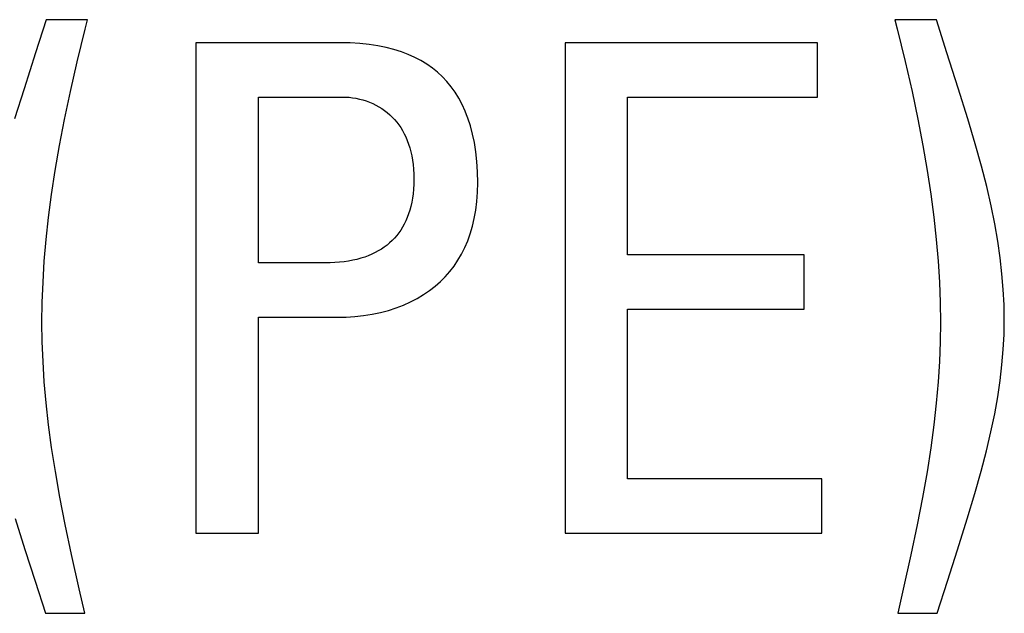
# Model space of a CAD drawing. Header units: millimetres. Extents: x -2579 to 1363, y -329 to 2298.
# Tile 65 of 256: x -1241.87 to -1238.54, y 1517.65 to 1519.66. Entities that reach past the tile are written whole.
import ezdxf

# ---------------------------------------------------------------- set-up
doc = ezdxf.new("R2010")
doc.units = ezdxf.units.MM
doc.header["$LTSCALE"] = 30.734
doc.layers.get('0').update_dxf_attribs({"linetype": 'CONTINUOUS'})

msp = doc.modelspace()

# ---------------------------------------------------------------- linework, layer by layer
at = {"color": 250, "true_color": 0x1c1c1c}
for p, q in [((-1241.7763, 1519.6571), (-1241.8117, 1519.5456)), ((-1241.6364, 1519.6571), (-1241.7763, 1519.6571)), ((-1241.6445, 1519.6249), (-1241.6364, 1519.6571)), ((-1238.9095, 1519.6571), (-1238.9018, 1519.6263)), ((-1238.7696, 1519.6571), (-1238.9095, 1519.6571)), ((-1238.7343, 1519.5454), (-1238.7696, 1519.6571)), ((-1241.6713, 1519.5149), (-1241.6445, 1519.6249)), ((-1238.9018, 1519.6263), (-1238.875, 1519.516)), ((-1241.2704, 1519.5791), (-1241.2704, 1517.9235)), ((-1240.7796, 1519.5791), (-1241.2704, 1519.5791)), ((-1240.7499, 1519.5786), (-1240.7796, 1519.5791)), ((-1240.7167, 1519.5767), (-1240.7499, 1519.5786)), ((-1240.6854, 1519.5735), (-1240.7167, 1519.5767)), ((-1240.6558, 1519.5691), (-1240.6854, 1519.5735)), ((-1240.6279, 1519.5635), (-1240.6558, 1519.5691)), ((-1240.6015, 1519.5568), (-1240.6279, 1519.5635)), ((-1240.5766, 1519.5489), (-1240.6015, 1519.5568)), ((-1240.0238, 1519.5791), (-1240.0238, 1517.9235)), ((-1239.1708, 1519.5791), (-1240.0238, 1519.5791)), ((-1239.1708, 1519.3957), (-1239.1708, 1519.5791)), ((-1241.8117, 1519.5456), (-1241.8506, 1519.4242)), ((-1240.5532, 1519.54), (-1240.5766, 1519.5489)), ((-1240.531, 1519.53), (-1240.5532, 1519.54)), ((-1240.5102, 1519.519), (-1240.531, 1519.53)), ((-1238.6958, 1519.4256), (-1238.7343, 1519.5454)), ((-1241.6942, 1519.4143), (-1241.6713, 1519.5149)), ((-1240.4905, 1519.5069), (-1240.5102, 1519.519)), ((-1240.4719, 1519.4939), (-1240.4905, 1519.5069)), ((-1240.4545, 1519.4797), (-1240.4719, 1519.4939)), ((-1238.875, 1519.516), (-1238.852, 1519.4152)), ((-1240.4381, 1519.4645), (-1240.4545, 1519.4797)), ((-1240.4228, 1519.4482), (-1240.4381, 1519.4645)), ((-1241.8506, 1519.4242), (-1241.8826, 1519.3219)), ((-1240.4084, 1519.4308), (-1240.4228, 1519.4482)), ((-1240.395, 1519.4121), (-1240.4084, 1519.4308)), ((-1238.6637, 1519.3229), (-1238.6958, 1519.4256)), ((-1241.7139, 1519.3205), (-1241.6942, 1519.4143)), ((-1241.0594, 1518.8361), (-1241.0594, 1519.3957)), ((-1241.0594, 1519.3957), (-1240.7682, 1519.3957)), ((-1240.7682, 1519.3957), (-1240.7634, 1519.3956)), ((-1240.7634, 1519.3956), (-1240.7531, 1519.395)), ((-1240.7531, 1519.395), (-1240.7418, 1519.3937)), ((-1240.7418, 1519.3937), (-1240.7301, 1519.3918)), ((-1240.7301, 1519.3918), (-1240.7183, 1519.3893)), ((-1240.3827, 1519.3922), (-1240.395, 1519.4121)), ((-1240.3712, 1519.3709), (-1240.3827, 1519.3922)), ((-1239.8129, 1518.8637), (-1239.8129, 1519.3957)), ((-1239.8129, 1519.3957), (-1239.1708, 1519.3957)), ((-1238.852, 1519.4152), (-1238.8322, 1519.3213)), ((-1240.7183, 1519.3893), (-1240.7066, 1519.3862)), ((-1240.7066, 1519.3862), (-1240.6951, 1519.3826)), ((-1240.6951, 1519.3826), (-1240.6838, 1519.3785)), ((-1240.6838, 1519.3785), (-1240.6728, 1519.3738)), ((-1240.6728, 1519.3738), (-1240.6623, 1519.3687)), ((-1240.6623, 1519.3687), (-1240.6521, 1519.3631)), ((-1240.6521, 1519.3631), (-1240.6423, 1519.3571)), ((-1240.6423, 1519.3571), (-1240.6329, 1519.3506)), ((-1240.3608, 1519.3483), (-1240.3712, 1519.3709)), ((-1240.6329, 1519.3506), (-1240.6239, 1519.3437)), ((-1240.6239, 1519.3437), (-1240.6153, 1519.3363)), ((-1240.6153, 1519.3363), (-1240.6071, 1519.3285)), ((-1240.6071, 1519.3285), (-1240.5993, 1519.3203)), ((-1240.356, 1519.3364), (-1240.3608, 1519.3483)), ((-1240.3515, 1519.3241), (-1240.356, 1519.3364)), ((-1240.3432, 1519.2985), (-1240.3515, 1519.3241)), ((-1241.7309, 1519.2321), (-1241.7139, 1519.3205)), ((-1240.5993, 1519.3203), (-1240.5919, 1519.3116)), ((-1240.5919, 1519.3116), (-1240.585, 1519.3025)), ((-1240.585, 1519.3025), (-1240.5784, 1519.2929)), ((-1240.5784, 1519.2929), (-1240.5723, 1519.2828)), ((-1240.336, 1519.2711), (-1240.3432, 1519.2985)), ((-1238.8322, 1519.3213), (-1238.8152, 1519.2328)), ((-1238.6384, 1519.2379), (-1238.6637, 1519.3229)), ((-1240.5723, 1519.2828), (-1240.5666, 1519.2722)), ((-1240.5666, 1519.2722), (-1240.5613, 1519.2612)), ((-1240.5613, 1519.2612), (-1240.5564, 1519.2496)), ((-1240.33, 1519.2421), (-1240.336, 1519.2711)), ((-1241.7455, 1519.1479), (-1241.7309, 1519.2321)), ((-1240.5564, 1519.2496), (-1240.552, 1519.2374)), ((-1240.552, 1519.2374), (-1240.548, 1519.2247)), ((-1240.548, 1519.2247), (-1240.5445, 1519.2114)), ((-1240.3252, 1519.2113), (-1240.33, 1519.2421)), ((-1238.8152, 1519.2328), (-1238.8006, 1519.1485)), ((-1238.6175, 1519.1626), (-1238.6384, 1519.2379)), ((-1240.5445, 1519.2114), (-1240.5415, 1519.1976)), ((-1240.5415, 1519.1976), (-1240.539, 1519.183)), ((-1240.3217, 1519.1785), (-1240.3252, 1519.2113)), ((-1240.539, 1519.183), (-1240.537, 1519.1679)), ((-1240.537, 1519.1679), (-1240.5355, 1519.152)), ((-1240.3195, 1519.1437), (-1240.3217, 1519.1785)), ((-1238.5999, 1519.0936), (-1238.6175, 1519.1626)), ((-1241.7577, 1519.0673), (-1241.7455, 1519.1479)), ((-1240.5355, 1519.152), (-1240.5346, 1519.1355)), ((-1240.5346, 1519.1355), (-1240.5343, 1519.1182)), ((-1240.3187, 1519.1068), (-1240.3195, 1519.1437)), ((-1238.8006, 1519.1485), (-1238.7883, 1519.0678)), ((-1240.5346, 1519.1013), (-1240.5355, 1519.0851)), ((-1240.5343, 1519.1182), (-1240.5346, 1519.1013)), ((-1240.3195, 1519.0744), (-1240.3187, 1519.1068)), ((-1238.5851, 1519.0292), (-1238.5999, 1519.0936)), ((-1241.7679, 1518.9897), (-1241.7577, 1519.0673)), ((-1240.537, 1519.0695), (-1240.539, 1519.0547)), ((-1240.5355, 1519.0851), (-1240.537, 1519.0695)), ((-1240.3217, 1519.0435), (-1240.3195, 1519.0744)), ((-1238.7883, 1519.0678), (-1238.7781, 1518.99)), ((-1240.5445, 1519.0269), (-1240.548, 1519.0138)), ((-1240.5415, 1519.0405), (-1240.5445, 1519.0269)), ((-1240.539, 1519.0547), (-1240.5415, 1519.0405)), ((-1240.3253, 1519.0141), (-1240.3217, 1519.0435)), ((-1238.5727, 1518.9681), (-1238.5851, 1519.0292)), ((-1240.552, 1519.0014), (-1240.5564, 1518.9895)), ((-1240.548, 1519.0138), (-1240.552, 1519.0014)), ((-1240.3302, 1518.9862), (-1240.3253, 1519.0141)), ((-1241.7761, 1518.9146), (-1241.7679, 1518.9897)), ((-1240.5667, 1518.9673), (-1240.5724, 1518.9569)), ((-1240.5613, 1518.9781), (-1240.5667, 1518.9673)), ((-1240.5564, 1518.9895), (-1240.5613, 1518.9781)), ((-1240.3439, 1518.9343), (-1240.3364, 1518.9596)), ((-1240.3364, 1518.9596), (-1240.3302, 1518.9862)), ((-1238.7781, 1518.99), (-1238.77, 1518.9149)), ((-1238.5626, 1518.9097), (-1238.5727, 1518.9681)), ((-1240.5923, 1518.9284), (-1240.5998, 1518.9198)), ((-1240.5852, 1518.9375), (-1240.5923, 1518.9284)), ((-1240.5786, 1518.9469), (-1240.5852, 1518.9375)), ((-1240.5724, 1518.9569), (-1240.5786, 1518.9469)), ((-1240.3525, 1518.9103), (-1240.3439, 1518.9343)), ((-1241.7823, 1518.8418), (-1241.7761, 1518.9146)), ((-1240.6249, 1518.8964), (-1240.6342, 1518.8893)), ((-1240.6161, 1518.9038), (-1240.6249, 1518.8964)), ((-1240.6077, 1518.9116), (-1240.6161, 1518.9038)), ((-1240.5998, 1518.9198), (-1240.6077, 1518.9116)), ((-1240.3623, 1518.8875), (-1240.3525, 1518.9103)), ((-1238.77, 1518.9149), (-1238.7637, 1518.842)), ((-1238.5544, 1518.8535), (-1238.5626, 1518.9097)), ((-1240.6881, 1518.8603), (-1240.7004, 1518.8557)), ((-1240.6763, 1518.8653), (-1240.6881, 1518.8603)), ((-1240.665, 1518.8707), (-1240.6763, 1518.8653)), ((-1240.6543, 1518.8765), (-1240.665, 1518.8707)), ((-1240.644, 1518.8827), (-1240.6543, 1518.8765)), ((-1240.6342, 1518.8893), (-1240.644, 1518.8827)), ((-1240.3853, 1518.8451), (-1240.3732, 1518.8657)), ((-1240.3732, 1518.8657), (-1240.3623, 1518.8875)), ((-1239.2167, 1518.8637), (-1239.8129, 1518.8637)), ((-1239.2167, 1518.6802), (-1239.2167, 1518.8637)), ((-1241.7867, 1518.771), (-1241.7823, 1518.8418)), ((-1240.8278, 1518.8361), (-1241.0594, 1518.8361)), ((-1240.8167, 1518.8362), (-1240.8278, 1518.8361)), ((-1240.8008, 1518.8368), (-1240.8167, 1518.8362)), ((-1240.7851, 1518.838), (-1240.8008, 1518.8368)), ((-1240.7698, 1518.8397), (-1240.7851, 1518.838)), ((-1240.7549, 1518.8419), (-1240.7698, 1518.8397)), ((-1240.7405, 1518.8447), (-1240.7549, 1518.8419)), ((-1240.7266, 1518.8479), (-1240.7405, 1518.8447)), ((-1240.7133, 1518.8516), (-1240.7266, 1518.8479)), ((-1240.7004, 1518.8557), (-1240.7133, 1518.8516)), ((-1240.4128, 1518.807), (-1240.3985, 1518.8255)), ((-1240.3985, 1518.8255), (-1240.3853, 1518.8451)), ((-1238.7637, 1518.842), (-1238.7593, 1518.7711)), ((-1238.5482, 1518.7991), (-1238.5544, 1518.8535)), ((-1240.4282, 1518.7894), (-1240.4128, 1518.807)), ((-1238.5438, 1518.7461), (-1238.5482, 1518.7991)), ((-1241.7893, 1518.7019), (-1241.7867, 1518.771)), ((-1240.4625, 1518.7572), (-1240.4448, 1518.7728)), ((-1240.4448, 1518.7728), (-1240.4282, 1518.7894)), ((-1238.7593, 1518.7711), (-1238.7567, 1518.7019)), ((-1240.5228, 1518.716), (-1240.5015, 1518.7288)), ((-1240.5015, 1518.7288), (-1240.4814, 1518.7425)), ((-1240.4814, 1518.7425), (-1240.4625, 1518.7572)), ((-1238.5412, 1518.6943), (-1238.5438, 1518.7461)), ((-1241.7901, 1518.6344), (-1241.7893, 1518.7019)), ((-1240.594, 1518.6841), (-1240.5691, 1518.6937)), ((-1240.5691, 1518.6937), (-1240.5454, 1518.7043)), ((-1240.5454, 1518.7043), (-1240.5228, 1518.716)), ((-1238.7567, 1518.7019), (-1238.7558, 1518.6344)), ((-1238.5403, 1518.6435), (-1238.5412, 1518.6943)), ((-1240.7041, 1518.6579), (-1240.6753, 1518.6625)), ((-1240.6753, 1518.6625), (-1240.6472, 1518.6685)), ((-1240.6472, 1518.6685), (-1240.6201, 1518.6757)), ((-1240.6201, 1518.6757), (-1240.594, 1518.6841)), ((-1239.8129, 1518.107), (-1239.8129, 1518.6802)), ((-1239.8129, 1518.6802), (-1239.2167, 1518.6802)), ((-1241.7893, 1518.5696), (-1241.7901, 1518.6344)), ((-1241.0594, 1517.9235), (-1241.0594, 1518.6527)), ((-1241.0594, 1518.6527), (-1240.7819, 1518.6527)), ((-1240.7819, 1518.6527), (-1240.7626, 1518.653)), ((-1240.7626, 1518.653), (-1240.7334, 1518.6547)), ((-1240.7334, 1518.6547), (-1240.7041, 1518.6579)), ((-1238.7558, 1518.6344), (-1238.7567, 1518.5695)), ((-1238.5412, 1518.5943), (-1238.5403, 1518.6435)), ((-1238.5438, 1518.544), (-1238.5412, 1518.5943)), ((-1241.7867, 1518.5029), (-1241.7893, 1518.5696)), ((-1238.7567, 1518.5695), (-1238.7593, 1518.5028)), ((-1238.5482, 1518.4922), (-1238.5438, 1518.544)), ((-1241.7823, 1518.4342), (-1241.7867, 1518.5029)), ((-1238.7593, 1518.5028), (-1238.7637, 1518.434)), ((-1238.5545, 1518.4389), (-1238.5482, 1518.4922)), ((-1241.776, 1518.3632), (-1241.7823, 1518.4342)), ((-1238.7637, 1518.434), (-1238.77, 1518.3629)), ((-1238.5627, 1518.3837), (-1238.5545, 1518.4389)), ((-1241.7678, 1518.2893), (-1241.776, 1518.3632)), ((-1238.77, 1518.3629), (-1238.7782, 1518.289)), ((-1238.5729, 1518.3261), (-1238.5627, 1518.3837)), ((-1238.5855, 1518.2657), (-1238.5729, 1518.3261)), ((-1241.7575, 1518.2122), (-1241.7678, 1518.2893)), ((-1238.7782, 1518.289), (-1238.7886, 1518.2118)), ((-1238.6004, 1518.2017), (-1238.5855, 1518.2657)), ((-1241.7449, 1518.1312), (-1241.7575, 1518.2122)), ((-1238.7886, 1518.2118), (-1238.8011, 1518.1306)), ((-1238.6183, 1518.1329), (-1238.6004, 1518.2017)), ((-1241.7299, 1518.0451), (-1241.7449, 1518.1312)), ((-1238.8011, 1518.1306), (-1238.8162, 1518.0444)), ((-1238.6395, 1518.0576), (-1238.6183, 1518.1329)), ((-1239.157, 1518.107), (-1239.8129, 1518.107)), ((-1239.157, 1517.9235), (-1239.157, 1518.107)), ((-1241.712, 1517.9526), (-1241.7299, 1518.0451)), ((-1238.8162, 1518.0444), (-1238.8341, 1517.9518)), ((-1238.6653, 1517.9721), (-1238.6395, 1518.0576)), ((-1241.881, 1517.973), (-1241.8479, 1517.8687)), ((-1238.6985, 1517.8673), (-1238.6653, 1517.9721)), ((-1241.6908, 1517.8511), (-1241.712, 1517.9526)), ((-1238.8341, 1517.9518), (-1238.8555, 1517.85)), ((-1241.2704, 1517.9235), (-1241.0594, 1517.9235)), ((-1240.0238, 1517.9235), (-1239.157, 1517.9235)), ((-1241.8479, 1517.8687), (-1241.8132, 1517.7614)), ((-1238.7327, 1517.7616), (-1238.6985, 1517.8673)), ((-1241.6649, 1517.7356), (-1241.6908, 1517.8511)), ((-1238.8555, 1517.85), (-1238.8814, 1517.7343)), ((-1241.8132, 1517.7614), (-1241.7786, 1517.653)), ((-1238.7673, 1517.653), (-1238.7327, 1517.7616)), ((-1241.6456, 1517.653), (-1241.6649, 1517.7356)), ((-1238.8814, 1517.7343), (-1238.9003, 1517.653)), ((-1241.7786, 1517.653), (-1241.6456, 1517.653)), ((-1238.9003, 1517.653), (-1238.7673, 1517.653))]:
    msp.add_line(p, q, dxfattribs=at)

doc.saveas('drawing.dxf')
